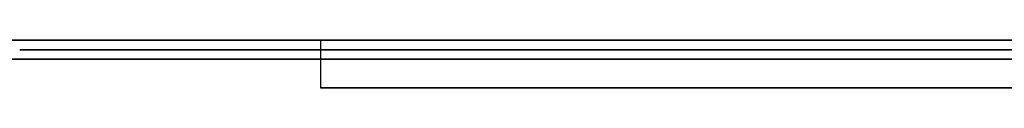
# Model space of a CAD drawing. Extents: x -3.09 to 3.09, y 0 to 2.31.
# Tile 6 of 177: x -2.875122 to -2.864769, y 2.2345 to 2.235. Entities that reach past the tile are written whole.
import ezdxf

# ---------------------------------------------------------------- set-up
doc = ezdxf.new("R2010")
doc.units = 0
doc.layers.get('0').update_dxf_attribs({"linetype": 'CONTINUOUS'})

# ---------------------------------------------------------------- blocks, each defined once
blk = doc.blocks.new('*U1')
at = {"extrusion": (0, 1, 0)}
for p, q in [((3.018, 2.235, -0.83), (-3.018, 2.235, -0.83)), ((-3.018, 2.235, 0.83), (3.018, 2.235, 0.83)), ((-2.87196, 2.235, -0.236768), (-2.857462, 2.235, -0.236768)), ((-2.87196, 2.235, -0.156768), (-2.87196, 2.235, -0.236768)), ((-2.862033, 2.235, -0.156768), (-2.87196, 2.235, -0.156768)), ((-2.857462, 2.2345, -0.236768), (-2.87196, 2.2345, -0.236768)), ((-2.87196, 2.2345, -0.236768), (-2.87196, 2.2345, -0.156768)), ((-2.87196, 2.2345, -0.156768), (-2.862033, 2.2345, -0.156768))]:
    blk.add_line(p, q, dxfattribs=at)
for p, q in [((3.018, 2.235, -0.83), (-3.018, 2.235, -0.83)), ((-2.87196, 2.235, -0.236768), (-2.857462, 2.235, -0.236768)), ((-2.87196, 2.235, -0.236768), (-2.87196, 2.2345, -0.236768)), ((-2.857462, 2.2345, -0.236768), (-2.87196, 2.2345, -0.236768))]:
    blk.add_line(p, q)
at = {"extrusion": (0, 0, -1)}
for p, q in [((-3.018, 2.235, 0.83), (3.018, 2.235, 0.83)), ((-2.862033, 2.235, -0.156768), (-2.87196, 2.235, -0.156768)), ((-2.87196, 2.235, -0.156768), (-2.87196, 2.2345, -0.156768)), ((-2.87196, 2.2345, -0.156768), (-2.862033, 2.2345, -0.156768))]:
    blk.add_line(p, q, dxfattribs=at)
at = {"extrusion": (1, 0, 0)}
for p, q in [((-2.87196, 2.235, -0.156768), (-2.87196, 2.235, -0.236768)), ((-2.87196, 2.235, -0.156768), (-2.87196, 2.2345, -0.156768)), ((-2.87196, 2.235, -0.236768), (-2.87196, 2.2345, -0.236768)), ((-2.87196, 2.2345, -0.236768), (-2.87196, 2.2345, -0.156768))]:
    blk.add_line(p, q, dxfattribs=at)
for points in [[(-2.87512, 2.235, -0.047822), (-2.87512, 2.235, -0.048264), (-2.87512, 2.235, -0.048705), (-2.87511, 2.235, -0.049144), (-2.8751, 2.235, -0.049581), (-2.87509, 2.235, -0.050015), (-2.87508, 2.235, -0.050449), (-2.87506, 2.235, -0.05088), (-2.87505, 2.235, -0.051309), (-2.87502, 2.235, -0.051736), (-2.875, 2.235, -0.052161), (-2.87497, 2.235, -0.052585), (-2.87495, 2.235, -0.053006), (-2.87491, 2.235, -0.053426), (-2.87488, 2.235, -0.053844), (-2.87485, 2.235, -0.054259), (-2.87481, 2.235, -0.054673), (-2.87477, 2.235, -0.055085), (-2.87472, 2.235, -0.055495), (-2.87468, 2.235, -0.055903), (-2.87463, 2.235, -0.056309), (-2.87458, 2.235, -0.056713), (-2.87452, 2.235, -0.057115), (-2.87447, 2.235, -0.057516), (-2.87441, 2.235, -0.057914), (-2.87435, 2.235, -0.058311), (-2.87429, 2.235, -0.058706), (-2.87422, 2.235, -0.059098), (-2.87415, 2.235, -0.059489), (-2.87408, 2.235, -0.059878), (-2.87401, 2.235, -0.060265), (-2.87393, 2.235, -0.06065), (-2.87385, 2.235, -0.061033), (-2.87377, 2.235, -0.061414), (-2.87369, 2.235, -0.061793), (-2.8736, 2.235, -0.06217), (-2.87352, 2.235, -0.062546), (-2.87343, 2.235, -0.062919), (-2.87333, 2.235, -0.063291), (-2.87324, 2.235, -0.06366), (-2.87314, 2.235, -0.064028), (-2.87304, 2.235, -0.064394), (-2.87293, 2.235, -0.064758), (-2.87283, 2.235, -0.06512), (-2.87272, 2.235, -0.06548), (-2.87261, 2.235, -0.065838), (-2.8725, 2.235, -0.066194), (-2.87238, 2.235, -0.066548), (-2.87226, 2.235, -0.066901), (-2.87214, 2.235, -0.067251), (-2.87202, 2.235, -0.0676), (-2.8719, 2.235, -0.067946), (-2.87177, 2.235, -0.068291), (-2.87164, 2.235, -0.068634), (-2.8715, 2.235, -0.068974), (-2.87137, 2.235, -0.069313), (-2.87123, 2.235, -0.06965), (-2.87109, 2.235, -0.069986), (-2.87095, 2.235, -0.070319), (-2.8708, 2.235, -0.07065), (-2.87066, 2.235, -0.070979), (-2.8705, 2.235, -0.071306), (-2.87035, 2.235, -0.071632), (-2.8702, 2.235, -0.071956), (-2.87004, 2.235, -0.072277), (-2.86988, 2.235, -0.072597), (-2.86972, 2.235, -0.072915), (-2.86955, 2.235, -0.073231), (-2.86938, 2.235, -0.073544), (-2.86921, 2.235, -0.073856), (-2.86904, 2.235, -0.074166), (-2.86887, 2.235, -0.074475), (-2.86869, 2.235, -0.074781), (-2.86851, 2.235, -0.075085), (-2.86833, 2.235, -0.075388), (-2.86814, 2.235, -0.075688), (-2.86795, 2.235, -0.075987), (-2.86776, 2.235, -0.076283), (-2.86757, 2.235, -0.076578), (-2.86738, 2.235, -0.076871), (-2.86718, 2.235, -0.077162), (-2.86698, 2.235, -0.077451), (-2.86678, 2.235, -0.077738), (-2.86657, 2.235, -0.078023), (-2.86636, 2.235, -0.078306), (-2.86615, 2.235, -0.078588), (-2.86594, 2.235, -0.078867), (-2.86573, 2.235, -0.079144), (-2.86551, 2.235, -0.07942), (-2.86529, 2.235, -0.079693), (-2.86507, 2.235, -0.079965), (-2.86484, 2.235, -0.080235), (-2.86462, 2.235, -0.080503)], [(-2.86469, 2.235, -0.012393), (-2.86491, 2.235, -0.012669), (-2.86513, 2.235, -0.012947), (-2.86534, 2.235, -0.013227), (-2.86556, 2.235, -0.01351), (-2.86577, 2.235, -0.013795), (-2.86598, 2.235, -0.014081), (-2.86618, 2.235, -0.01437), (-2.86639, 2.235, -0.014662), (-2.86659, 2.235, -0.014955), (-2.86679, 2.235, -0.015251), (-2.86699, 2.235, -0.015548), (-2.86718, 2.235, -0.015848), (-2.86737, 2.235, -0.01615), (-2.86756, 2.235, -0.016454), (-2.86775, 2.235, -0.016761), (-2.86794, 2.235, -0.017069), (-2.86812, 2.235, -0.01738), (-2.8683, 2.235, -0.017693), (-2.86848, 2.235, -0.018008), (-2.86866, 2.235, -0.018325), (-2.86883, 2.235, -0.018645), (-2.869, 2.235, -0.018966), (-2.86917, 2.235, -0.01929), (-2.86934, 2.235, -0.019616), (-2.8695, 2.235, -0.019944), (-2.86966, 2.235, -0.020274), (-2.86982, 2.235, -0.020607), (-2.86998, 2.235, -0.020941), (-2.87013, 2.235, -0.021278), (-2.87029, 2.235, -0.021617), (-2.87044, 2.235, -0.021958), (-2.87058, 2.235, -0.022301), (-2.87073, 2.235, -0.022647), (-2.87087, 2.235, -0.022994), (-2.87101, 2.235, -0.023344), (-2.87115, 2.235, -0.023696), (-2.87129, 2.235, -0.02405), (-2.87142, 2.235, -0.024407), (-2.87155, 2.235, -0.024765), (-2.87168, 2.235, -0.025126), (-2.87181, 2.235, -0.025488), (-2.87193, 2.235, -0.025853), (-2.87205, 2.235, -0.026221), (-2.87217, 2.235, -0.02659), (-2.87229, 2.235, -0.026961), (-2.8724, 2.235, -0.027335), (-2.87252, 2.235, -0.027711), (-2.87263, 2.235, -0.028089), (-2.87273, 2.235, -0.028469), (-2.87284, 2.235, -0.028851), (-2.87294, 2.235, -0.029236), (-2.87304, 2.235, -0.029622), (-2.87314, 2.235, -0.030011), (-2.87323, 2.235, -0.030402), (-2.87333, 2.235, -0.030795), (-2.87342, 2.235, -0.031191), (-2.87351, 2.235, -0.031588), (-2.87359, 2.235, -0.031988), (-2.87368, 2.235, -0.03239), (-2.87376, 2.235, -0.032794), (-2.87384, 2.235, -0.0332), (-2.87392, 2.235, -0.033608), (-2.87399, 2.235, -0.034019), (-2.87406, 2.235, -0.034432), (-2.87413, 2.235, -0.034847), (-2.8742, 2.235, -0.035264), (-2.87426, 2.235, -0.035683), (-2.87433, 2.235, -0.036104), (-2.87439, 2.235, -0.036528), (-2.87444, 2.235, -0.036953), (-2.8745, 2.235, -0.037381), (-2.87455, 2.235, -0.037811), (-2.8746, 2.235, -0.038244), (-2.87465, 2.235, -0.038678), (-2.8747, 2.235, -0.039115), (-2.87474, 2.235, -0.039553), (-2.87478, 2.235, -0.039994), (-2.87482, 2.235, -0.040437), (-2.87486, 2.235, -0.040883), (-2.87489, 2.235, -0.04133), (-2.87493, 2.235, -0.04178), (-2.87495, 2.235, -0.042231), (-2.87498, 2.235, -0.042685), (-2.87501, 2.235, -0.043141), (-2.87503, 2.235, -0.0436), (-2.87505, 2.235, -0.04406), (-2.87507, 2.235, -0.044523), (-2.87508, 2.235, -0.044987), (-2.8751, 2.235, -0.045454), (-2.87511, 2.235, -0.045923), (-2.87511, 2.235, -0.046395), (-2.87512, 2.235, -0.046868), (-2.87512, 2.235, -0.047344), (-2.87512, 2.235, -0.047822)], [(-2.86469, 2.235, -0.012393), (-2.86491, 2.235, -0.012669), (-2.86513, 2.235, -0.012947), (-2.86534, 2.235, -0.013227), (-2.86556, 2.235, -0.01351), (-2.86577, 2.235, -0.013795), (-2.86598, 2.235, -0.014081), (-2.86618, 2.235, -0.01437), (-2.86639, 2.235, -0.014662), (-2.86659, 2.235, -0.014955), (-2.86679, 2.235, -0.015251), (-2.86699, 2.235, -0.015548), (-2.86718, 2.235, -0.015848), (-2.86737, 2.235, -0.01615), (-2.86756, 2.235, -0.016454), (-2.86775, 2.235, -0.016761), (-2.86794, 2.235, -0.017069), (-2.86812, 2.235, -0.01738), (-2.8683, 2.235, -0.017693), (-2.86848, 2.235, -0.018008), (-2.86866, 2.235, -0.018325), (-2.86883, 2.235, -0.018645), (-2.869, 2.235, -0.018966), (-2.86917, 2.235, -0.01929), (-2.86934, 2.235, -0.019616), (-2.8695, 2.235, -0.019944), (-2.86966, 2.235, -0.020274), (-2.86982, 2.235, -0.020607), (-2.86998, 2.235, -0.020941), (-2.87013, 2.235, -0.021278), (-2.87029, 2.235, -0.021617), (-2.87044, 2.235, -0.021958), (-2.87058, 2.235, -0.022301), (-2.87073, 2.235, -0.022647), (-2.87087, 2.235, -0.022994), (-2.87101, 2.235, -0.023344), (-2.87115, 2.235, -0.023696), (-2.87129, 2.235, -0.02405), (-2.87142, 2.235, -0.024407), (-2.87155, 2.235, -0.024765), (-2.87168, 2.235, -0.025126), (-2.87181, 2.235, -0.025488), (-2.87193, 2.235, -0.025853), (-2.87205, 2.235, -0.026221), (-2.87217, 2.235, -0.02659), (-2.87229, 2.235, -0.026961), (-2.8724, 2.235, -0.027335), (-2.87252, 2.235, -0.027711), (-2.87263, 2.235, -0.028089), (-2.87273, 2.235, -0.028469), (-2.87284, 2.235, -0.028851), (-2.87294, 2.235, -0.029236), (-2.87304, 2.235, -0.029622), (-2.87314, 2.235, -0.030011), (-2.87323, 2.235, -0.030402), (-2.87333, 2.235, -0.030795), (-2.87342, 2.235, -0.031191), (-2.87351, 2.235, -0.031588), (-2.87359, 2.235, -0.031988), (-2.87368, 2.235, -0.03239), (-2.87376, 2.235, -0.032794), (-2.87384, 2.235, -0.0332), (-2.87392, 2.235, -0.033608), (-2.87399, 2.235, -0.034019), (-2.87406, 2.235, -0.034432), (-2.87413, 2.235, -0.034847), (-2.8742, 2.235, -0.035264), (-2.87426, 2.235, -0.035683), (-2.87433, 2.235, -0.036104), (-2.87439, 2.235, -0.036528), (-2.87444, 2.235, -0.036953), (-2.8745, 2.235, -0.037381), (-2.87455, 2.235, -0.037811), (-2.8746, 2.235, -0.038244), (-2.87465, 2.235, -0.038678), (-2.8747, 2.235, -0.039115), (-2.87474, 2.235, -0.039553), (-2.87478, 2.235, -0.039994), (-2.87482, 2.235, -0.040437), (-2.87486, 2.235, -0.040883), (-2.87489, 2.235, -0.04133), (-2.87493, 2.235, -0.04178), (-2.87495, 2.235, -0.042231), (-2.87498, 2.235, -0.042685), (-2.87501, 2.235, -0.043141), (-2.87503, 2.235, -0.0436), (-2.87505, 2.235, -0.04406), (-2.87507, 2.235, -0.044523), (-2.87508, 2.235, -0.044987), (-2.8751, 2.235, -0.045454), (-2.87511, 2.235, -0.045923), (-2.87511, 2.235, -0.046395), (-2.87512, 2.235, -0.046868), (-2.87512, 2.235, -0.047344), (-2.87512, 2.235, -0.047822)], [(-2.87512, 2.235, -0.047822), (-2.87512, 2.235, -0.048264), (-2.87512, 2.235, -0.048705), (-2.87511, 2.235, -0.049144), (-2.8751, 2.235, -0.049581), (-2.87509, 2.235, -0.050015), (-2.87508, 2.235, -0.050449), (-2.87506, 2.235, -0.05088), (-2.87505, 2.235, -0.051309), (-2.87502, 2.235, -0.051736), (-2.875, 2.235, -0.052161), (-2.87497, 2.235, -0.052585), (-2.87495, 2.235, -0.053006), (-2.87491, 2.235, -0.053426), (-2.87488, 2.235, -0.053844), (-2.87485, 2.235, -0.054259), (-2.87481, 2.235, -0.054673), (-2.87477, 2.235, -0.055085), (-2.87472, 2.235, -0.055495), (-2.87468, 2.235, -0.055903), (-2.87463, 2.235, -0.056309), (-2.87458, 2.235, -0.056713), (-2.87452, 2.235, -0.057115), (-2.87447, 2.235, -0.057516), (-2.87441, 2.235, -0.057914), (-2.87435, 2.235, -0.058311), (-2.87429, 2.235, -0.058706), (-2.87422, 2.235, -0.059098), (-2.87415, 2.235, -0.059489), (-2.87408, 2.235, -0.059878), (-2.87401, 2.235, -0.060265), (-2.87393, 2.235, -0.06065), (-2.87385, 2.235, -0.061033), (-2.87377, 2.235, -0.061414), (-2.87369, 2.235, -0.061793), (-2.8736, 2.235, -0.06217), (-2.87352, 2.235, -0.062546), (-2.87343, 2.235, -0.062919), (-2.87333, 2.235, -0.063291), (-2.87324, 2.235, -0.06366), (-2.87314, 2.235, -0.064028), (-2.87304, 2.235, -0.064394), (-2.87293, 2.235, -0.064758), (-2.87283, 2.235, -0.06512), (-2.87272, 2.235, -0.06548), (-2.87261, 2.235, -0.065838), (-2.8725, 2.235, -0.066194), (-2.87238, 2.235, -0.066548), (-2.87226, 2.235, -0.066901), (-2.87214, 2.235, -0.067251), (-2.87202, 2.235, -0.0676), (-2.8719, 2.235, -0.067946), (-2.87177, 2.235, -0.068291), (-2.87164, 2.235, -0.068634), (-2.8715, 2.235, -0.068974), (-2.87137, 2.235, -0.069313), (-2.87123, 2.235, -0.06965), (-2.87109, 2.235, -0.069986), (-2.87095, 2.235, -0.070319), (-2.8708, 2.235, -0.07065), (-2.87066, 2.235, -0.070979), (-2.8705, 2.235, -0.071306), (-2.87035, 2.235, -0.071632), (-2.8702, 2.235, -0.071956), (-2.87004, 2.235, -0.072277), (-2.86988, 2.235, -0.072597), (-2.86972, 2.235, -0.072915), (-2.86955, 2.235, -0.073231), (-2.86938, 2.235, -0.073544), (-2.86921, 2.235, -0.073856), (-2.86904, 2.235, -0.074166), (-2.86887, 2.235, -0.074475), (-2.86869, 2.235, -0.074781), (-2.86851, 2.235, -0.075085), (-2.86833, 2.235, -0.075388), (-2.86814, 2.235, -0.075688), (-2.86795, 2.235, -0.075987), (-2.86776, 2.235, -0.076283), (-2.86757, 2.235, -0.076578), (-2.86738, 2.235, -0.076871), (-2.86718, 2.235, -0.077162), (-2.86698, 2.235, -0.077451), (-2.86678, 2.235, -0.077738), (-2.86657, 2.235, -0.078023), (-2.86636, 2.235, -0.078306), (-2.86615, 2.235, -0.078588), (-2.86594, 2.235, -0.078867), (-2.86573, 2.235, -0.079144), (-2.86551, 2.235, -0.07942), (-2.86529, 2.235, -0.079693), (-2.86507, 2.235, -0.079965), (-2.86484, 2.235, -0.080235), (-2.86462, 2.235, -0.080503)], [(-2.86468, 2.2349, -0.080433), (-2.86502, 2.2349, -0.080029), (-2.86535, 2.2349, -0.07962), (-2.86568, 2.2349, -0.079207), (-2.866, 2.2349, -0.07879), (-2.86632, 2.2349, -0.078368), (-2.86663, 2.2349, -0.077942), (-2.86694, 2.2349, -0.077512), (-2.86724, 2.2349, -0.077077), (-2.86753, 2.2349, -0.076638), (-2.86782, 2.2349, -0.076195), (-2.8681, 2.2349, -0.075747), (-2.86838, 2.2349, -0.075295), (-2.86865, 2.2349, -0.074839), (-2.86892, 2.2349, -0.074378), (-2.86918, 2.2349, -0.073913), (-2.86944, 2.2349, -0.073443), (-2.86969, 2.2349, -0.07297), (-2.86993, 2.2349, -0.072491), (-2.87017, 2.2349, -0.072009), (-2.8704, 2.2349, -0.071522), (-2.87063, 2.2349, -0.071031), (-2.87085, 2.2349, -0.070535), (-2.87107, 2.2349, -0.070036), (-2.87128, 2.2349, -0.069531), (-2.87149, 2.2349, -0.069023), (-2.87168, 2.2349, -0.06851), (-2.87188, 2.2349, -0.067993), (-2.87207, 2.2349, -0.067471), (-2.87225, 2.2349, -0.066945), (-2.87243, 2.2349, -0.066415), (-2.8726, 2.2349, -0.06588), (-2.87276, 2.2349, -0.065341), (-2.87292, 2.2349, -0.064798), (-2.87308, 2.2349, -0.06425), (-2.87323, 2.2349, -0.063698), (-2.87337, 2.2349, -0.063142), (-2.87351, 2.2349, -0.062581), (-2.87364, 2.2349, -0.062016), (-2.87377, 2.2349, -0.061447), (-2.87389, 2.2349, -0.060873), (-2.874, 2.2349, -0.060295), (-2.87411, 2.2349, -0.059713), (-2.87421, 2.2349, -0.059126), (-2.87431, 2.2349, -0.058535), (-2.87441, 2.2349, -0.057939), (-2.87449, 2.2349, -0.05734), (-2.87457, 2.2349, -0.056736), (-2.87465, 2.2349, -0.056127), (-2.87472, 2.2349, -0.055514), (-2.87479, 2.2349, -0.054897), (-2.87484, 2.2349, -0.054275), (-2.8749, 2.2349, -0.05365), (-2.87495, 2.2349, -0.053019), (-2.87499, 2.2349, -0.052385), (-2.87502, 2.2349, -0.051746), (-2.87505, 2.2349, -0.051103), (-2.87508, 2.2349, -0.050455), (-2.8751, 2.2349, -0.049803), (-2.87511, 2.2349, -0.049147), (-2.87512, 2.2349, -0.048487), (-2.87512, 2.2349, -0.047822)], [(-2.87512, 2.2349, -0.047822), (-2.87512, 2.2349, -0.047104), (-2.87511, 2.2349, -0.046391), (-2.8751, 2.2349, -0.045683), (-2.87508, 2.2349, -0.04498), (-2.87506, 2.2349, -0.044282), (-2.87503, 2.2349, -0.043589), (-2.87499, 2.2349, -0.0429), (-2.87495, 2.2349, -0.042217), (-2.87491, 2.2349, -0.041539), (-2.87486, 2.2349, -0.040865), (-2.8748, 2.2349, -0.040196), (-2.87474, 2.2349, -0.039532), (-2.87467, 2.2349, -0.038874), (-2.8746, 2.2349, -0.03822), (-2.87452, 2.2349, -0.037571), (-2.87444, 2.2349, -0.036927), (-2.87435, 2.2349, -0.036287), (-2.87426, 2.2349, -0.035653), (-2.87416, 2.2349, -0.035024), (-2.87406, 2.2349, -0.034399), (-2.87395, 2.2349, -0.033779), (-2.87383, 2.2349, -0.033165), (-2.87371, 2.2349, -0.032555), (-2.87359, 2.2349, -0.03195), (-2.87345, 2.2349, -0.03135), (-2.87332, 2.2349, -0.030755), (-2.87318, 2.2349, -0.030165), (-2.87303, 2.2349, -0.02958), (-2.87288, 2.2349, -0.028999), (-2.87272, 2.2349, -0.028424), (-2.87256, 2.2349, -0.027853), (-2.87239, 2.2349, -0.027288), (-2.87222, 2.2349, -0.026727), (-2.87204, 2.2349, -0.026171), (-2.87185, 2.2349, -0.02562), (-2.87166, 2.2349, -0.025074), (-2.87147, 2.2349, -0.024533), (-2.87127, 2.2349, -0.023997), (-2.87106, 2.2349, -0.023466), (-2.87085, 2.2349, -0.02294), (-2.87063, 2.2349, -0.022418), (-2.87041, 2.2349, -0.021902), (-2.87018, 2.2349, -0.02139), (-2.86995, 2.2349, -0.020883), (-2.86971, 2.2349, -0.020381), (-2.86947, 2.2349, -0.019884), (-2.86922, 2.2349, -0.019392), (-2.86897, 2.2349, -0.018905), (-2.86871, 2.2349, -0.018423), (-2.86845, 2.2349, -0.017946), (-2.86818, 2.2349, -0.017473), (-2.8679, 2.2349, -0.017006), (-2.86762, 2.2349, -0.016543), (-2.86733, 2.2349, -0.016086), (-2.86704, 2.2349, -0.015633), (-2.86675, 2.2349, -0.015185), (-2.86644, 2.2349, -0.014742), (-2.86614, 2.2349, -0.014304), (-2.86582, 2.2349, -0.013871), (-2.86551, 2.2349, -0.013443), (-2.86518, 2.2349, -0.01302), (-2.86485, 2.2349, -0.012601), (-2.86452, 2.2349, -0.012188)], [(-2.87512, 2.2349, -0.047822), (-2.87512, 2.2349, -0.047104), (-2.87511, 2.2349, -0.046391), (-2.8751, 2.2349, -0.045683), (-2.87508, 2.2349, -0.04498), (-2.87506, 2.2349, -0.044282), (-2.87503, 2.2349, -0.043589), (-2.87499, 2.2349, -0.0429), (-2.87495, 2.2349, -0.042217), (-2.87491, 2.2349, -0.041539), (-2.87486, 2.2349, -0.040865), (-2.8748, 2.2349, -0.040196), (-2.87474, 2.2349, -0.039532), (-2.87467, 2.2349, -0.038874), (-2.8746, 2.2349, -0.03822), (-2.87452, 2.2349, -0.037571), (-2.87444, 2.2349, -0.036927), (-2.87435, 2.2349, -0.036287), (-2.87426, 2.2349, -0.035653), (-2.87416, 2.2349, -0.035024), (-2.87406, 2.2349, -0.034399), (-2.87395, 2.2349, -0.033779), (-2.87383, 2.2349, -0.033165), (-2.87371, 2.2349, -0.032555), (-2.87359, 2.2349, -0.03195), (-2.87345, 2.2349, -0.03135), (-2.87332, 2.2349, -0.030755), (-2.87318, 2.2349, -0.030165), (-2.87303, 2.2349, -0.02958), (-2.87288, 2.2349, -0.028999), (-2.87272, 2.2349, -0.028424), (-2.87256, 2.2349, -0.027853), (-2.87239, 2.2349, -0.027288), (-2.87222, 2.2349, -0.026727), (-2.87204, 2.2349, -0.026171), (-2.87185, 2.2349, -0.02562), (-2.87166, 2.2349, -0.025074), (-2.87147, 2.2349, -0.024533), (-2.87127, 2.2349, -0.023997), (-2.87106, 2.2349, -0.023466), (-2.87085, 2.2349, -0.02294), (-2.87063, 2.2349, -0.022418), (-2.87041, 2.2349, -0.021902), (-2.87018, 2.2349, -0.02139), (-2.86995, 2.2349, -0.020883), (-2.86971, 2.2349, -0.020381), (-2.86947, 2.2349, -0.019884), (-2.86922, 2.2349, -0.019392), (-2.86897, 2.2349, -0.018905), (-2.86871, 2.2349, -0.018423), (-2.86845, 2.2349, -0.017946), (-2.86818, 2.2349, -0.017473), (-2.8679, 2.2349, -0.017006), (-2.86762, 2.2349, -0.016543), (-2.86733, 2.2349, -0.016086), (-2.86704, 2.2349, -0.015633), (-2.86675, 2.2349, -0.015185), (-2.86644, 2.2349, -0.014742), (-2.86614, 2.2349, -0.014304), (-2.86582, 2.2349, -0.013871), (-2.86551, 2.2349, -0.013443), (-2.86518, 2.2349, -0.01302), (-2.86485, 2.2349, -0.012601), (-2.86452, 2.2349, -0.012188)], [(-2.86468, 2.2349, -0.080433), (-2.86502, 2.2349, -0.080029), (-2.86535, 2.2349, -0.07962), (-2.86568, 2.2349, -0.079207), (-2.866, 2.2349, -0.07879), (-2.86632, 2.2349, -0.078368), (-2.86663, 2.2349, -0.077942), (-2.86694, 2.2349, -0.077512), (-2.86724, 2.2349, -0.077077), (-2.86753, 2.2349, -0.076638), (-2.86782, 2.2349, -0.076195), (-2.8681, 2.2349, -0.075747), (-2.86838, 2.2349, -0.075295), (-2.86865, 2.2349, -0.074839), (-2.86892, 2.2349, -0.074378), (-2.86918, 2.2349, -0.073913), (-2.86944, 2.2349, -0.073443), (-2.86969, 2.2349, -0.07297), (-2.86993, 2.2349, -0.072491), (-2.87017, 2.2349, -0.072009), (-2.8704, 2.2349, -0.071522), (-2.87063, 2.2349, -0.071031), (-2.87085, 2.2349, -0.070535), (-2.87107, 2.2349, -0.070036), (-2.87128, 2.2349, -0.069531), (-2.87149, 2.2349, -0.069023), (-2.87168, 2.2349, -0.06851), (-2.87188, 2.2349, -0.067993), (-2.87207, 2.2349, -0.067471), (-2.87225, 2.2349, -0.066945), (-2.87243, 2.2349, -0.066415), (-2.8726, 2.2349, -0.06588), (-2.87276, 2.2349, -0.065341), (-2.87292, 2.2349, -0.064798), (-2.87308, 2.2349, -0.06425), (-2.87323, 2.2349, -0.063698), (-2.87337, 2.2349, -0.063142), (-2.87351, 2.2349, -0.062581), (-2.87364, 2.2349, -0.062016), (-2.87377, 2.2349, -0.061447), (-2.87389, 2.2349, -0.060873), (-2.874, 2.2349, -0.060295), (-2.87411, 2.2349, -0.059713), (-2.87421, 2.2349, -0.059126), (-2.87431, 2.2349, -0.058535), (-2.87441, 2.2349, -0.057939), (-2.87449, 2.2349, -0.05734), (-2.87457, 2.2349, -0.056736), (-2.87465, 2.2349, -0.056127), (-2.87472, 2.2349, -0.055514), (-2.87479, 2.2349, -0.054897), (-2.87484, 2.2349, -0.054275), (-2.8749, 2.2349, -0.05365), (-2.87495, 2.2349, -0.053019), (-2.87499, 2.2349, -0.052385), (-2.87502, 2.2349, -0.051746), (-2.87505, 2.2349, -0.051103), (-2.87508, 2.2349, -0.050455), (-2.8751, 2.2349, -0.049803), (-2.87511, 2.2349, -0.049147), (-2.87512, 2.2349, -0.048487), (-2.87512, 2.2349, -0.047822)]]:
    blk.add_polyline3d(points)
at = {"extrusion": (0, 1, 0)}
for centre, start, end in [((2.798, -0.625, 2.235), 270, 0), ((2.798, -0.465, 2.235), 0, 90), ((2.798, -0.625, 2.2348), 270, 0), ((2.798, -0.465, 2.2348), 0, 90), ((2.798, -0.465, 2.2348), 0, 90), ((2.798, -0.625, 2.2348), 270, 0)]:
    blk.add_arc(centre, 0.1, start, end, dxfattribs=at)
at = {"extrusion": (0, -1, 0)}
for centre, start, end in [((-2.798, -0.465, -2.235), 90, 180), ((-2.798, -0.625, -2.235), 180, 270)]:
    blk.add_arc(centre, 0.1, start, end, dxfattribs=at)

msp = doc.modelspace()

# ---------------------------------------------------------------- block references
msp.add_blockref('*U1', (0, 0))

doc.saveas('drawing.dxf')
